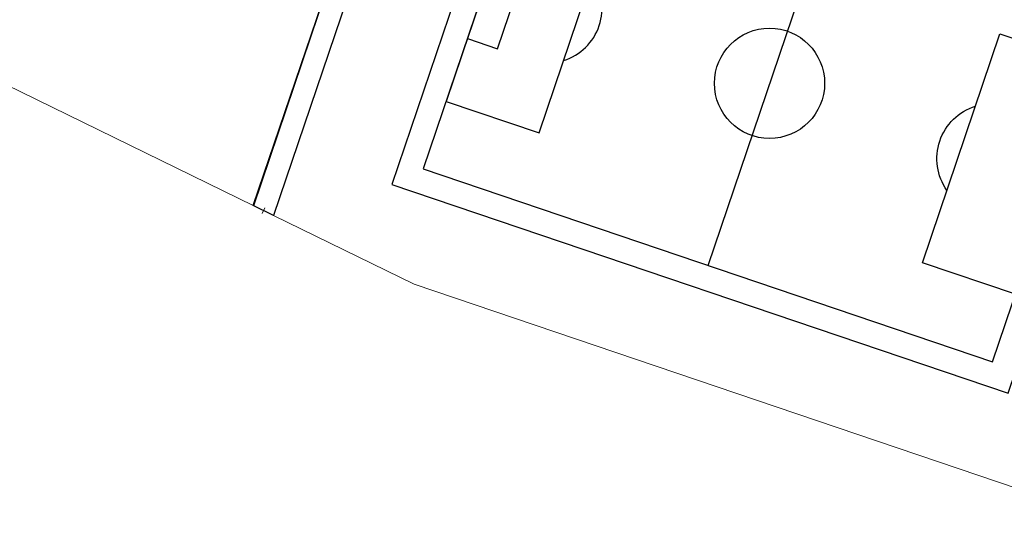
# Model space of a CAD drawing. Header units: millimetres. Extents: x -21286 to 456611, y -160636 to 272086.
# Tile 2 of 12: x 168132 to 331619, y -160636 to -77076. Entities that reach past the tile are written whole.
import ezdxf

# ---------------------------------------------------------------- set-up
doc = ezdxf.new("R2010")
doc.units = ezdxf.units.MM
doc.header["$LTSCALE"] = 0.5
doc.layers.add('hulplijn', color=140, linetype='Continuous', plot=False)
doc.layers.add('pen 0.05mm', color=7, linetype='Continuous')
doc.layers.add('pen 0.15mm', color=1, linetype='Continuous')

# ---------------------------------------------------------------- blocks, each defined once
blk = doc.blocks.new('test')
at = {"layer": 'hulplijn', "lineweight": 0}
for points in [[(-189624, -81481), (-122624, -114224), (-105153, -62637), (-110931, -60680), (-118132, -81943), (-160143, -67715), (-144500, -21385), (-102446, -35628), (-109648, -56891), (-103890, -58841), (-101565, -51969), (-99116, -34453), (-111333, -29134), (-187768, -3247, -0.8515779)], [(-121353, 86078), (-121353, 72407), (-111756, 72407), (-111756, 68207), (-121354, 68207), (-121354, 59998), (-118240, 0), (0, 0), (-33927, -55349), (-80076, -39719), (-90149, -69460), (-102178, -65386), (-119363, -115818), (-96002, -127235), (21150, -166911), (22644, -156859), (31182, -125965, -0.0553644), (48954, -91286), (126991, 21627), (124043, 23922), (45748, 72018), (34673, 70810), (25691, 75939), (4492, 84971)]]:
    blk.add_lwpolyline(points, format="xyb", dxfattribs=at)
at = {"layer": 'pen 0.05mm'}
for points in [[(-122715, -114180), (-105153, -62637), (-110931, -60680), (-109648, -56891), (-103890, -58841), (-94324, -30671), (-90820, -31858), (-119363, -115818)], [(-94477, -108114), (49, -140128), (20515, -79700), (-74011, -47686)], [(-90679, -96900), (-75241, -102129), (-62371, -64129), (-77809, -58900)], [(-87151, -86481), (-82131, -88182), (-76318, -71019), (-81338, -69319)], [(3847, -128914), (-11592, -123685), (1278, -85685), (16717, -90914)]]:
    blk.add_lwpolyline(points, close=True, dxfattribs=at)
blk.add_lwpolyline([(-47167, -124137), (-26701, -63709)], dxfattribs=at)
for points in [[(-71175, -90125, 0.5076731), (-66436, -76133, -0.3612832)], [(-7526, -111682, -0.5076731), (-2787, -97689, 0.3612832)]]:
    blk.add_lwpolyline(points, format="xyb", dxfattribs=at)
at = {"layer": 'pen 0.05mm', "lineweight": 0}
blk.add_lwpolyline([(-120811, -114593), (-121216, -115494)], dxfattribs=at)
at = {"layer": 'pen 0.05mm'}
blk.add_circle((-36981, -93907), 9150, dxfattribs=at)
at = {"layer": 'pen 0.15mm'}
blk.add_lwpolyline([(-99676, -110683), (2617, -145327), (25713, -77132), (-76580, -42487)], close=True, dxfattribs=at)

msp = doc.modelspace()

# ---------------------------------------------------------------- block references
msp.add_blockref('test', (329619, 6274))

doc.saveas('drawing.dxf')
